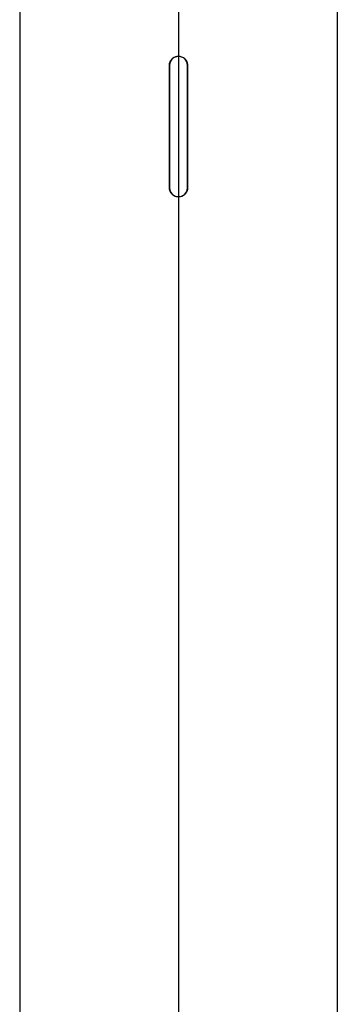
# Model space of a CAD drawing. Header units: millimetres. Extents: x 0 to 5219, y 0 to 2970.
# Tile 39 of 237: x 945 to 1063, y 1087 to 1453. Entities that reach past the tile are written whole.
import ezdxf

# ---------------------------------------------------------------- set-up
doc = ezdxf.new("R2010")
doc.units = ezdxf.units.MM
doc.header["$LTSCALE"] = 0.2
doc.linetypes.add('CENTER2', pattern=[1.125, 0.75, -0.125, 0.125, -0.125])
doc.layers.add('02_Center Line', color=1, linetype='CENTER2')

# ---------------------------------------------------------------- blocks, each defined once
blk = doc.blocks.new('A$C0088d080')
for p, q in [((-59, 734.5), (-59, 336.2)), ((59, 734.5), (59, 336.2)), ((-3.35, 649.2), (-3.35, 694.8)), ((-3.3, 694.8), (-3.3, 649.2)), ((3.3, 649.2), (3.3, 694.8)), ((3.35, 694.8), (3.35, 649.2))]:
    blk.add_line(p, q)
for centre, start, end in [((0, 694.8), 0, 180), ((0, 649.2), 180, 0)]:
    blk.add_arc(centre, 3.3, start, end)
for points, knots in [([(-3.35, 694.8), (-3.35, 695.22), (-3.27, 695.67), (-2.92, 696.49), (-2.67, 696.87), (-2.07, 697.47), (-1.69, 697.72), (-0.87, 698.07), (-0.42, 698.15), (0, 698.15), (0.04, 698.15), (0.08, 698.15), (0.17, 698.15), (0.23, 698.14), (0.35, 698.13), (0.42, 698.12), (0.68, 698.09), (0.86, 698.04), (1.36, 697.88), (1.66, 697.73), (2.27, 697.3), (2.57, 696.99), (3.02, 696.31), (3.18, 695.93), (3.3, 695.4), (3.32, 695.25), (3.34, 695.04), (3.35, 694.98), (3.35, 694.88), (3.35, 694.84), (3.35, 694.8), (3.35, 694.8), (3.35, 694.8)], [0, 0, 0, 0, 0.126219, 0.126219, 0.252438, 0.252438, 0.378658, 0.378658, 0.504877, 0.504877, 0.504877, 0.516618, 0.516618, 0.533589, 0.533589, 0.553669, 0.553669, 0.611157, 0.611157, 0.710543, 0.710543, 0.836837, 0.836837, 0.957264, 0.957264, 1.002286, 1.002286, 1.019747, 1.019747, 1.031575, 1.031575, 1.032124, 1.032124, 1.032124, 1.032124]), ([(3.35, 649.2), (3.35, 648.78), (3.27, 648.33), (2.92, 647.51), (2.67, 647.13), (2.07, 646.53), (1.69, 646.28), (0.87, 645.93), (0.42, 645.85), (0, 645.85), (-0.04, 645.85), (-0.08, 645.85), (-0.17, 645.85), (-0.23, 645.86), (-0.35, 645.87), (-0.42, 645.88), (-0.68, 645.91), (-0.86, 645.96), (-1.36, 646.12), (-1.66, 646.27), (-2.27, 646.7), (-2.57, 647.01), (-3.02, 647.69), (-3.18, 648.07), (-3.3, 648.6), (-3.32, 648.75), (-3.34, 648.96), (-3.35, 649.02), (-3.35, 649.12), (-3.35, 649.16), (-3.35, 649.2), (-3.35, 649.2), (-3.35, 649.2)], [-1.009753, -1.009753, -1.009753, -1.009753, -0.883534, -0.883534, -0.757315, -0.757315, -0.631096, -0.631096, -0.504877, -0.504877, -0.504877, -0.493135, -0.493135, -0.476165, -0.476165, -0.456085, -0.456085, -0.398596, -0.398596, -0.29921, -0.29921, -0.172917, -0.172917, -0.052489, -0.052489, -0.007467, -0.007467, 0.009994, 0.009994, 0.021822, 0.021822, 0.022371, 0.022371, 0.022371, 0.022371])]:
    blk.add_open_spline(points, degree=3, knots=knots)
at = {"layer": '02_Center Line'}
blk.add_line((0, 1565), (0, -20), dxfattribs=at)

msp = doc.modelspace()

# ---------------------------------------------------------------- linework, layer by layer
at = {"layer": '02_Center Line'}
msp.add_line((1004.425, 2290.824), (1004.425, 858.048), dxfattribs=at)

# ---------------------------------------------------------------- block references
msp.add_blockref('A$C0088d080', (1004.425, 740.896))

doc.saveas('drawing.dxf')
